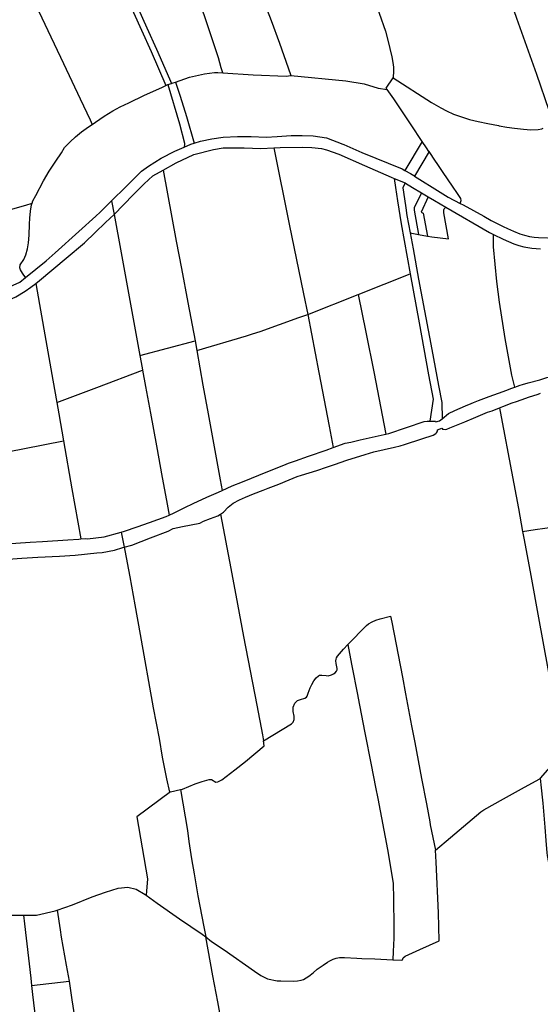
# Model space of a CAD drawing. Header units: inches. Extents: x 210911 to 224988, y 571697 to 586201.
# Tile 253 of 256: x 222397 to 222979, y 580619 to 581719. Entities that reach past the tile are written whole.
import ezdxf

# ---------------------------------------------------------------- set-up
doc = ezdxf.new("R2010")
doc.units = ezdxf.units.IN
doc.header["$MEASUREMENT"] = 0

msp = doc.modelspace()

# ---------------------------------------------------------------- linework, layer by layer
for points in [[(222625.09, 581853.71), (222652.18, 581785.09), (222663.47, 581757.06), (222678.33, 581718.4), (222687.85, 581693.02), (222697.26, 581665.65), (222700.48, 581656.75)], [(222555.3, 581848.76), (222547.46, 581847.94), (222529.89, 581846.5), (222517.51, 581844.4), (222500, 581838.41), (222484.05, 581829.95), (222508.27, 581777.66), (222523.33, 581746.23), (222539.49, 581710.24), (222550.33, 581686.47), (222564.71, 581653.2), (222566.99, 581647.94)], [(222391.081, 581785.081), (222415.345, 581735.575), (222428.939, 581707.141), (222446.387, 581670.156), (222465.068, 581630.722), (222476.074, 581607.418), (222478.589, 581602.308)], [(222624.35, 581659.85), (222622.65, 581665.31), (222619.65, 581676.48), (222608.78, 581708.9), (222604.03, 581723.46), (222595.41, 581747.21), (222580.97, 581784.08)], [(222502.39, 581774.89), (222517.43, 581743.49), (222533.57, 581707.56), (222544.39, 581683.83), (222560.82, 581645.839)], [(222939.105, 581759.521), (222952.564, 581720.981), (222974.872, 581658.255), (222988.8, 581618.216), (222994.431, 581602.125)], [(222791.807, 581747.101), (222806.068, 581706.418), (222809.274, 581694.769), (222811.13, 581687.003), (222813.155, 581677.759), (222814.8, 581669.107), (222814.969, 581665.857), (222814.969, 581662.269), (222814.786, 581654.183)], [(222571.51, 581649.54), (222587.35, 581655.13), (222603.94, 581658.82), (222615.1, 581660.13), (222618.92, 581660.37), (222624.35, 581659.85)], [(222624.35, 581659.85), (222658.13, 581657.67), (222695.05, 581656.2), (222700.48, 581656.75)], [(222700.48, 581656.75), (222761.83, 581651.03), (222782.18, 581647.5), (222797.86, 581642.92), (222808.089, 581641.147)], [(222808.089, 581641.147), (222807.05, 581642.615), (222814.786, 581654.183)], [(222814.786, 581654.183), (222857.475, 581626.806), (222868.142, 581620.693), (222874.112, 581617.437), (222882.067, 581613.715), (222900.074, 581607.812), (222909.798, 581605.399), (222920.562, 581603.147), (222932.367, 581600.929), (222933.287, 581600.764)], [(222536.88, 581635.04), (222556.1, 581643.71), (222560.82, 581645.839)], [(222560.82, 581645.839), (222563.04, 581646.84)], [(222563.04, 581646.84), (222566.99, 581647.94)], [(222563.04, 581646.84), (222576, 581602.82), (222581.61, 581581.28), (222581.72, 581580.14), (222581.195, 581577.056)], [(222566.99, 581647.94), (222569.07, 581648.68), (222571.51, 581649.54)], [(222571.51, 581649.54), (222572.92, 581645.13), (222576.92, 581633.81), (222583.98, 581611.01), (222592.33, 581581.483)], [(222834.779, 581601.852), (222815.474, 581630.717), (222808.089, 581641.147)], [(222331.542, 581639.9), (222339.966, 581619.778), (222354.335, 581584.217), (222375.176, 581533.741), (222384.066, 581512.481), (222385.916, 581508.808), (222387.15, 581507.73), (222389.664, 581507.869), (222404.307, 581512.192), (222411.231, 581514.192)], [(222478.589, 581602.308), (222482.218, 581604.633), (222491.653, 581611.375), (222501.417, 581617.282), (222509.579, 581621.96), (222519.385, 581626.31), (222536.88, 581635.04)], [(222411.231, 581514.192), (222412.254, 581516.949), (222415.391, 581522.72), (222424.225, 581539.437), (222430.351, 581550.225), (222437.772, 581561.059), (222444.114, 581570.658), (222447.699, 581576.469), (222453.985, 581582.726), (222459.894, 581588.37), (222466.555, 581593.867), (222474.453, 581599.658), (222478.589, 581602.308)], [(222847.226, 581583.242), (222834.779, 581601.852)], [(222933.287, 581600.764), (222941.577, 581599.274), (222950.224, 581598.098), (222960.217, 581596.957), (222968.351, 581596.412), (222976.783, 581596.758), (222980.716, 581597.435), (222982.407, 581598.013)], [(222592.33, 581581.483), (222599.532, 581583.589), (222612.118, 581586.275), (222624.869, 581587.971), (222640.904, 581588.791), (222648.266, 581588.825), (222656.037, 581588.635), (222672.747, 581588.193), (222684.95, 581588.892), (222700.68, 581589.76), (222709.058, 581589.822)], [(222709.058, 581589.822), (222713.068, 581589.852), (222725.259, 581589.433), (222740.213, 581587.142), (222758.62, 581580.172)], [(222522.021, 581538.635), (222533.681, 581550.085), (222541.434, 581555.839), (222555.4, 581564.46), (222570.821, 581572.36), (222581.195, 581577.056)], [(222557.715, 581551.371), (222572.253, 581559.245), (222591.869, 581568.85), (222613.981, 581574.207), (222624.689, 581575.968), (222648.088, 581575.975), (222667.02, 581575.438), (222681.371, 581576.126)], [(222581.195, 581577.056), (222588.5, 581580.363), (222592.33, 581581.483)], [(222681.371, 581576.126), (222688.581, 581576.472), (222713.018, 581577.021), (222723.693, 581576.444), (222734.574, 581575.489), (222740.048, 581573.906), (222754.11, 581569.013), (222782.636, 581556.41), (222812.639, 581543.387), (222815.853, 581542.019)], [(222681.371, 581576.126), (222698.527, 581490.823), (222714.581, 581413.113), (222719.537, 581390.046)], [(222758.62, 581580.172), (222759.616, 581579.795), (222779.747, 581571.085), (222824.692, 581552.551), (222827.731, 581550.875)], [(222847.226, 581583.242), (222827.731, 581550.875)], [(222854.825, 581571.905), (222854.679, 581572.122), (222851.893, 581576.263), (222847.226, 581583.242)], [(222854.825, 581571.905), (222838.401, 581544.669)], [(222889.441, 581514.029), (222890.708, 581517.382), (222890.133, 581519.461), (222886.685, 581525.123), (222880.932, 581533.181), (222870.627, 581548.418), (222863.781, 581558.594), (222861.949, 581561.317), (222854.825, 581571.905)], [(222502.885, 581501.55), (222524.408, 581523.508), (222536.659, 581536.077), (222546.347, 581544.917), (222557.715, 581551.371)], [(222557.715, 581551.371), (222572.43, 581471.756), (222578.191, 581441.374), (222585.291, 581403.32), (222593.315, 581360.572)], [(222815.853, 581542.019), (222817.245, 581531.86), (222819.468, 581516.9), (222823.599, 581491.317), (222833.771, 581435.461)], [(222815.853, 581542.019), (222827.949, 581536.872)], [(222827.731, 581550.875), (222833.94, 581547.45), (222837.743, 581545.079), (222838.401, 581544.669)], [(222838.401, 581544.669), (222847.621, 581538.921), (222858.462, 581532.16), (222876.283, 581521.163), (222889.441, 581514.029)], [(222500.067, 581516.972), (222515.882, 581532.606), (222522.021, 581538.635)], [(222827.949, 581536.872), (222825.638, 581531.297), (222826.081, 581526.474), (222828.755, 581509.196), (222830.057, 581500.693), (222833.651, 581481.047)], [(222827.949, 581536.872), (222828.519, 581536.629), (222836.406, 581531.814), (222846.188, 581526.015)], [(222846.188, 581526.015), (222838.213, 581508.998), (222838.324, 581506.584), (222842.925, 581479.414)], [(222853.977, 581521.397), (222845.811, 581504.307), (222848.237, 581503.035)], [(222846.188, 581526.015), (222853.977, 581521.397)], [(222853.977, 581521.397), (222860.805, 581517.349), (222873.451, 581509.97)], [(222404.064, 581431.399), (222400.659, 581436.128), (222398.486, 581439.79), (222397.529, 581442.174), (222398.077, 581445.372), (222402.25, 581451.454), (222404.195, 581456.746), (222406.232, 581463.3), (222407.287, 581470.143), (222407.899, 581478.578), (222408.251, 581490.868), (222408.655, 581497.426), (222409.664, 581505.564), (222410.661, 581512.655), (222411.231, 581514.192)], [(222487.264, 581504.393), (222500.067, 581516.972)], [(222500.067, 581516.972), (222502.885, 581501.55)], [(222853.116, 581477.619), (222857.825, 581476.79), (222876.625, 581474.437), (222871.43, 581503.487), (222871.303, 581506.712), (222871.801, 581508.113), (222872.707, 581509.238), (222873.451, 581509.97)], [(222873.451, 581509.97), (222922.368, 581481.509), (222926.981, 581479.301)], [(222889.441, 581514.029), (222892.759, 581512.36), (222916.106, 581499.826), (222924.072, 581495.107), (222937.647, 581488.127), (222942.286, 581485.924), (222949.037, 581483.043), (222956.064, 581480.249), (222961.577, 581478.436), (222967.044, 581477.156), (222972.32, 581476.224), (222977.016, 581475.802), (222997.442, 581475.301), (223036.307, 581470.687), (223051.381, 581470.423), (223086.325, 581470.643)], [(222404.064, 581431.399), (222426.942, 581450.04), (222437.064, 581459.023), (222463.463, 581482.595), (222482.665, 581499.875), (222487.264, 581504.393)], [(222415.333, 581424.555), (222419.551, 581427.95), (222449.305, 581453.018), (222469.853, 581470.17), (222481.807, 581481.665), (222493.354, 581492.577), (222502.885, 581501.55)], [(222502.885, 581501.55), (222510.699, 581458.781), (222518.152, 581418.059), (222530.203, 581352.545), (222531.751, 581344.008)], [(222848.237, 581503.035), (222853.116, 581477.619)], [(222833.651, 581481.047), (222836.925, 581463.245), (222843.191, 581429.586), (222857.923, 581350.734), (222865.427, 581310.775), (222869.117, 581291.621), (222869.288, 581273.614)], [(222833.651, 581481.047), (222842.925, 581479.414)], [(222842.925, 581479.414), (222853.116, 581477.619)], [(222950.675, 581308.952), (222947.103, 581322.057), (222939.904, 581363.134), (222933.416, 581403.651), (222930.518, 581426.944), (222926.671, 581465.681), (222926.981, 581479.301)], [(222926.981, 581479.301), (222937.682, 581474.18), (222949.695, 581468.963), (222955.207, 581467.13), (222960.719, 581465.652), (222969.483, 581463.917), (222979.201, 581463.508)], [(222775.663, 581412.36), (222833.771, 581435.461)], [(222833.771, 581435.461), (222843.725, 581380.667), (222854.26, 581322.494), (222859.415, 581295.363), (222855.703, 581270.685)], [(222328.146, 581388.292), (222333.35, 581389.621), (222362.985, 581397.672), (222381.592, 581404.666), (222393.082, 581409.863), (222403.734, 581416.051), (222410.015, 581420.364), (222415.333, 581424.555)], [(222370.002, 581413.938), (222373.522, 581415.138), (222382.826, 581419.27), (222397.672, 581426.191), (222404.064, 581431.399)], [(222415.333, 581424.555), (222419.447, 581401.154), (222427.605, 581354.641), (222434.325, 581316.714), (222438.782, 581291.641)], [(222719.537, 581390.046), (222775.663, 581412.36)], [(222775.663, 581412.36), (222784.232, 581370.28), (222793.331, 581324.122), (222800.636, 581287.388), (222806.575, 581256.474)], [(222595.323, 581349.897), (222650.782, 581366.206), (222657.695, 581368.206), (222666.134, 581371.17), (222709.243, 581386.448), (222719.537, 581390.046)], [(222719.537, 581390.046), (222731.767, 581325.192), (222743.189, 581265.138), (222747.778, 581241.303)], [(222531.751, 581344.008), (222593.315, 581360.572)], [(222593.315, 581360.572), (222595.323, 581349.897)], [(222531.751, 581344.008), (222534.22, 581330.393), (222534.677, 581327.914)], [(222595.323, 581349.897), (222602.245, 581311.132), (222608.081, 581278.921), (222621.572, 581205.328), (222623.784, 581193.556)], [(222438.782, 581291.641), (222483.558, 581308.493), (222534.677, 581327.914)], [(222534.677, 581327.914), (222538.061, 581309.563), (222543.493, 581279.841), (222550.213, 581243.362), (222556.732, 581207.899), (222561.456, 581182.089), (222564.488, 581165.855)], [(222950.675, 581308.952), (222956.594, 581311.102), (222959.288, 581311.785), (222965.566, 581313.583), (222978.401, 581317.153), (222986.56, 581319.483), (222990.296, 581320.495), (223000.571, 581322.458)], [(222869.288, 581273.614), (222876.524, 581279.575), (222883.718, 581282.642), (222895.487, 581287.788), (222901.817, 581290.5), (222904.638, 581291.565), (222909.9, 581294.024), (222921.898, 581298.382), (222932.447, 581302.233), (222941.648, 581305.578), (222946.198, 581307.326), (222950.675, 581308.952)], [(222933.537, 581285.644), (222937.411, 581287.091), (222947.655, 581291.222), (222952.433, 581292.818), (222962.829, 581296.543), (222965.981, 581297.581), (222976.529, 581301.077), (222979.372, 581301.94)], [(222438.782, 581291.641), (222441.044, 581278.914), (222446.41, 581248.909)], [(222621.836, 581167.058), (222625.244, 581169.334), (222630.332, 581174.791), (222636.053, 581179.154), (222643.019, 581183.136), (222649.629, 581186.102), (222658.551, 581189.802), (222669.532, 581193.882), (222675.022, 581195.858), (222687.02, 581200.293), (222698.56, 581205.21), (222707.508, 581209.037), (222712.413, 581210.405), (222729.239, 581215.698), (222740.067, 581219.422), (222749.319, 581222.615), (222762.892, 581227.098), (222783.404, 581233.608), (222793.139, 581236.724), (222816.215, 581241.936), (222822.366, 581243.277), (222827.296, 581244.847), (222846.664, 581251.078), (222859.322, 581255.207), (222862.297, 581257.084), (222863.289, 581257.921), (222863.9, 581258.835), (222864.358, 581259.876), (222864.334, 581261.172), (222869.087, 581262.869), (222869.823, 581261.827), (222870.941, 581262.055), (222873.1, 581261.697), (222874.523, 581261.823), (222878.108, 581263.369), (222894.605, 581270.162), (222907.035, 581275.307), (222920.228, 581280.807), (222925.134, 581282.505), (222933.537, 581285.644)], [(222933.537, 581285.644), (222935.443, 581275.816), (222946.838, 581214.772), (222954.545, 581173.314), (222959.325, 581147.659)], [(222806.575, 581256.474), (222809.828, 581257.232), (222829.501, 581263.691), (222849.378, 581270.328), (222852.783, 581270.656), (222855.703, 581270.685)], [(222855.703, 581270.685), (222862.133, 581270.749), (222862.488, 581270.063), (222866.453, 581271.279), (222869.288, 581273.614)], [(222747.778, 581241.303), (222761.032, 581246.175), (222767.259, 581247.516), (222777.958, 581250.021), (222791.276, 581253.082), (222804.618, 581256.017), (222806.575, 581256.474)], [(222346.09, 581229.492), (222354.706, 581231.113), (222402.662, 581240.392), (222446.41, 581248.909)], [(222446.41, 581248.909), (222455.796, 581195.389), (222465.749, 581139.361)], [(222623.784, 581193.556), (222635.006, 581198.458), (222646.343, 581203.122), (222674.813, 581214.628), (222692.454, 581221.852), (222697.716, 581223.752), (222705.468, 581226.463), (222720.261, 581231.581), (222739.731, 581238.345), (222747.778, 581241.303)], [(222564.488, 581165.855), (222569.852, 581168.367), (222582.055, 581174.452), (222591.333, 581178.736), (222606.637, 581185.758), (222619.398, 581191.64), (222623.784, 581193.556)], [(222510.992, 581146.692), (222514.516, 581147.816), (222528.852, 581152.909), (222542.629, 581157.774), (222561.082, 581164.26), (222564.488, 581165.855)], [(222514.205, 581130.012), (222522.58, 581132.214), (222543.5, 581140.451), (222563.276, 581147.926), (222568.97, 581150.944), (222579.263, 581153.348), (222598.705, 581156.785), (222602.874, 581159.042), (222610.474, 581161.956), (222618.786, 581165.022), (222621.836, 581167.058)], [(222621.836, 581167.058), (222633.462, 581106.16), (222640.891, 581066.505), (222647.637, 581030.255), (222662.315, 580953.495), (222668.884, 580920.374), (222669.833, 580913.641)], [(222959.325, 581147.659), (222973.476, 581149.678), (222994.784, 581152.773), (223022.564, 581156.914)], [(222465.749, 581139.361), (222470.525, 581139.803), (222473.142, 581139.572), (222491.871, 581141.69), (222510.992, 581146.692)], [(222510.992, 581146.692), (222514.205, 581130.012)], [(222959.325, 581147.659), (222961.039, 581138.46), (222968.441, 581098.298), (222977.158, 581051.302), (222993.215, 580963.519), (222999.168, 580931.155), (223004.531, 580901.543), (222989.584, 580884.539), (222978.997, 580872.093)], [(222357.047, 581132.687), (222367.867, 581132.908), (222376.99, 581133.484), (222409.007, 581135.565), (222422.754, 581136.492), (222451.163, 581138.372), (222463.461, 581139.149), (222465.749, 581139.361)], [(222384.391, 581116.715), (222399.765, 581117.641), (222417.628, 581118.743), (222441.946, 581120.144), (222459.377, 581121.094), (222483.772, 581123.714), (222489.54, 581124.319), (222503.213, 581126.694), (222512.566, 581129.581), (222514.205, 581130.012)], [(222514.205, 581130.012), (222514.9, 581126.405), (222520.358, 581096.937), (222526.144, 581065.564), (222532.182, 581032.692), (222546.624, 580950.686), (222553.178, 580916.37), (222556.701, 580895.417), (222561.621, 580871.376), (222564.639, 580856.389), (222565.979, 580856.709)], [(222764.211, 581021.463), (222784.857, 581042.657), (222787.196, 581044.458), (222791.34, 581046.842), (222795.458, 581048.514), (222800.135, 581050.085), (222811.674, 581053.199), (222813.09, 581046.391), (222824.959, 580985.017), (222828.567, 580966.198), (222835.258, 580930.487), (222838.839, 580911.922), (222846.456, 580871.672), (222851.818, 580843.392), (222855.665, 580823.153), (222856.149, 580819.88), (222860.537, 580798.807), (222861.942, 580791.655)], [(222750.922, 581004.918), (222751.381, 581006.416), (222752.349, 581008.32), (222759.039, 581015.985), (222764.211, 581021.463)], [(222764.211, 581021.463), (222768.28, 580999.587), (222775.381, 580963.549), (222775.307, 580963.269), (222783.003, 580922.74), (222790.129, 580886.803), (222795.03, 580861.95), (222797.418, 580849.446), (222808.424, 580792.458), (222814.826, 580754.763), (222815.022, 580736.83), (222815.447, 580706.3), (222815.499, 580693.498), (222814.806, 580678.632), (222814.325, 580669.026)], [(222669.833, 580913.641), (222700.977, 580932.883), (222703.122, 580934.73), (222704.19, 580937.686), (222704.06, 580941.215), (222703.154, 580946.415), (222702.834, 580951.392), (222704.728, 580955.98), (222707.882, 580958.724), (222711.201, 580959.996), (222716.169, 580961.459), (222717.889, 580962.414), (222718.769, 580963.589), (222719.733, 580967.001), (222722.048, 580972.888), (222723.771, 580976.637), (222726.026, 580980.618), (222728.514, 580984.017), (222731.111, 580986.528), (222732.301, 580986.97), (222735.12, 580987.12), (222739.824, 580986.803), (222741.909, 580986.566), (222745.765, 580987.386), (222748.143, 580988.675), (222749.862, 580989.756), (222751.423, 580991.497), (222751.97, 580993.025), (222752.16, 580994.703), (222751.07, 581000.27), (222750.717, 581003.318), (222750.922, 581004.918)], [(222576.991, 580859.342), (222579.17, 580859.862), (222593.481, 580865.568), (222601.385, 580868.403), (222609.193, 580870.626), (222611.608, 580870.545), (222616.46, 580867.587), (222618.946, 580868.014), (222623.274, 580870.158), (222637.947, 580881.228), (222649.635, 580890.672), (222670.582, 580908.322), (222669.833, 580913.641)], [(222861.942, 580791.655), (222878.878, 580805.741), (222907.95, 580830.393), (222912.592, 580834.521), (222915.953, 580836.733), (222938.113, 580848.957), (222961.56, 580862.207), (222978.509, 580871.518), (222978.997, 580872.093)], [(222978.997, 580872.093), (222979.811, 580864.543), (222981.804, 580844.314), (222984.129, 580817.508), (222985.345, 580802.327), (222986.471, 580788.721), (222986.799, 580785.879), (222990.198, 580767.693), (222993.419, 580749.583), (222998.168, 580722.676)], [(222565.979, 580856.709), (222528.141, 580828.817)], [(222565.979, 580856.709), (222576.991, 580859.342)], [(222576.991, 580859.342), (222584.905, 580813.626), (222586.606, 580801.269), (222589.405, 580781.961), (222592.309, 580765.296), (222596.499, 580740.487), (222603.156, 580705.893), (222605.227, 580694.86)], [(222528.141, 580828.817), (222540.362, 580759.82)], [(222826.02, 580671.282), (222828.292, 580673.18), (222844.621, 580680.58), (222866.115, 580690.233), (222865.175, 580721.749), (222862.888, 580778.276), (222861.942, 580791.655)], [(222439.139, 580724.527), (222456.598, 580730.771), (222478.303, 580739.46), (222493.479, 580744.92), (222507.317, 580749.378), (222518.335, 580750.485), (222527.704, 580748.251), (222537.713, 580742.161), (222538.915, 580741.295)], [(222540.362, 580759.82), (222538.915, 580741.295)], [(222538.915, 580741.295), (222550.927, 580732.642), (222575.996, 580714.966), (222601.188, 580697.901), (222605.227, 580694.86)], [(222383.437, 580719.066), (222383.463, 580719.066), (222401.711, 580719.061)], [(222401.711, 580719.061), (222416.266, 580719.057), (222437.038, 580723.776), (222439.139, 580724.527)], [(222401.711, 580719.061), (222402.852, 580709.395), (222409.924, 580648.59), (222410.809, 580640.536)], [(222439.139, 580724.527), (222442.495, 580702.509), (222443.907, 580694.493), (222449.545, 580663.32), (222452.639, 580645.158)], [(222588.065, 580470.323), (222622.753, 580476.717), (222621.633, 580483.258), (222643.239, 580490.863), (222636.874, 580523.529), (222636.897, 580523.783), (222632.674, 580546.407), (222632.699, 580546.509), (222626.877, 580578.315), (222622.895, 580599.417), (222618.721, 580622.245), (222613.278, 580651.336), (222605.227, 580694.86)], [(222605.227, 580694.86), (222611.899, 580689.81), (222625.875, 580680.297), (222659.888, 580656.345), (222666.737, 580651.499), (222674.39, 580647.777), (222685.128, 580645.884)], [(222685.128, 580645.884), (222689.374, 580645.614), (222703.529, 580645.35), (222707.744, 580645.665), (222712.058, 580646.411), (222714.362, 580647.345), (222720.659, 580651.029), (222725.381, 580654.676), (222729.872, 580658.726), (222736.442, 580663.175), (222741.293, 580666.619), (222744, 580668.039), (222747.694, 580669.949), (222750.937, 580671.119), (222754.896, 580671.736), (222757.664, 580671.911), (222760.511, 580671.782), (222774.085, 580671.132), (222779.755, 580670.62), (222794.293, 580670.181), (222814.325, 580669.026)], [(222814.325, 580669.026), (222824.186, 580668.726), (222825.072, 580669.089), (222826.02, 580671.282)], [(222410.809, 580640.536), (222452.639, 580645.158)], [(222410.809, 580640.536), (222411.926, 580630.367), (222416.519, 580590.295), (222433.679, 580444.135), (222441.461, 580376.12), (222447.16, 580327.006), (222449.612, 580302.157)], [(222452.639, 580645.158), (222455.551, 580624.403), (222460.502, 580593.427), (222464.884, 580566.893), (222471.568, 580525.847), (222478.106, 580489.388)]]:
    msp.add_lwpolyline(points)

doc.saveas('drawing.dxf')
